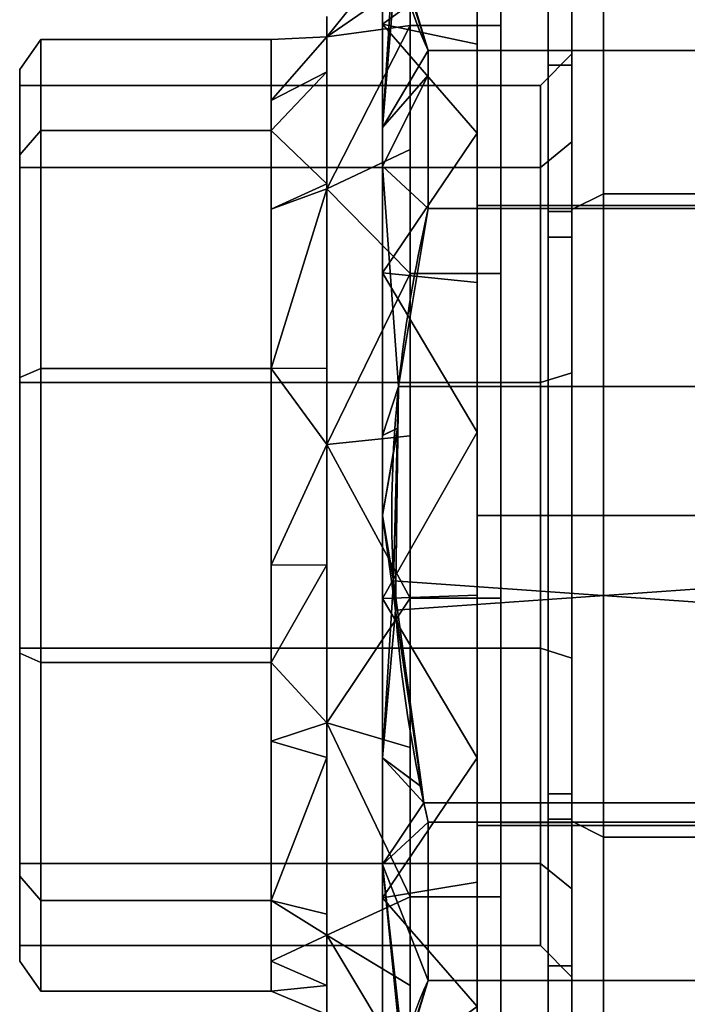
# Model space of a CAD drawing. Header units: millimetres. Extents: x -115 to 115, y -168 to 68.
# Tile 16 of 256: x -115 to -73, y -31 to 31. Entities that reach past the tile are written whole.
import ezdxf

# ---------------------------------------------------------------- set-up
doc = ezdxf.new("R2010")
doc.units = ezdxf.units.MM
for name, color, linetype, true_color in [('100', 7, 'Continuous', 0xffffff), ('102', 7, 'Continuous', 0xffffff), ('103', 7, 'Continuous', 0xffffff)]:
    doc.layers.add(name, color=color, linetype=linetype, true_color=true_color)

msp = doc.modelspace()

# ---------------------------------------------------------------- linework, layer by layer
at = {"layer": '100', "color": 163, "linetype": 'Continuous', "extrusion": (1, 1.15648e-15, -1.73472e-15)}
msp.add_circle((0, 0, -78), 40.767, dxfattribs=at)
at = {"layer": '100', "color": 163, "linetype": 'Continuous', "extrusion": (-1, 0, 0)}
msp.add_circle((0, 0, 80), 38.767, dxfattribs=at)
at = {"layer": '100', "color": 163, "linetype": 'Continuous'}
for points in [[(-80, -19.383, -33.573), (-80, 38.767), (-80, 33.573, -19.383)], [(-80, 38.767), (-80, -38.767), (-80, -33.573, 19.383)], [(-80, 19.383, 33.573), (-80, 33.573, 19.383), (-80, 38.767), (-80, -33.573, 19.383)], [(-80, -19.383, -33.573), (-80, -33.573, -19.383), (-80, -38.767), (-80, 38.767)], [(-78, 20.383, 35.305), (-78, 35.305, 20.383), (-80, 33.573, 19.383), (-80, 19.383, 33.573)], [(-78, 35.305, -20.383), (-78, 20.383, -35.305), (-80, 19.383, -33.573), (-80, 33.573, -19.383)], [(-67, 35.305, 20.383), (-78, 35.305, 20.383), (-78, 20.383, 35.305), (-67, 20.383, 35.305)], [(-67, 20.383, -35.305), (-78, 20.383, -35.305), (-78, 35.305, -20.383), (-67, 35.305, -20.383)], [(-80, 33.573, -19.383), (-80, 19.383, -33.573), (-80, 0, -38.767), (-80, -19.383, -33.573)], [(-78, 0, 40.767), (-78, 20.383, 35.305), (-80, 19.383, 33.573), (-80, 0, 38.767)], [(-78, 20.383, -35.305), (-78, 0, -40.767), (-80, 0, -38.767), (-80, 19.383, -33.573)], [(-67, 20.383, 35.305), (-78, 20.383, 35.305), (-78, 0, 40.767), (-67, 0, 40.767)], [(-67, 0, -40.767), (-78, 0, -40.767), (-78, 20.383, -35.305), (-67, 20.383, -35.305)], [(-80, -33.573, 19.383), (-80, -19.383, 33.573), (-80, 0, 38.767), (-80, 19.383, 33.573)], [(-78, 0, -40.767), (-78, -20.383, -35.305), (-80, -19.383, -33.573), (-80, 0, -38.767)], [(-78, -20.383, 35.305), (-78, 0, 40.767), (-80, 0, 38.767), (-80, -19.383, 33.573)], [(-67, -20.383, -35.305), (-78, -20.383, -35.305), (-78, 0, -40.767), (-67, 0, -40.767)], [(-67, 0, 40.767), (-78, 0, 40.767), (-78, -20.383, 35.305), (-67, -20.383, 35.305)], [(-78, -20.383, -35.305), (-78, -35.305, -20.383), (-80, -33.573, -19.383), (-80, -19.383, -33.573)], [(-78, -35.305, 20.383), (-78, -20.383, 35.305), (-80, -19.383, 33.573), (-80, -33.573, 19.383)], [(-67, -35.305, -20.383), (-78, -35.305, -20.383), (-78, -20.383, -35.305), (-67, -20.383, -35.305)], [(-67, -20.383, 35.305), (-78, -20.383, 35.305), (-78, -35.305, 20.383), (-67, -35.305, 20.383)]]:
    msp.add_3dface(points, dxfattribs=at)
at = {"layer": '102', "color": 72, "linetype": 'Continuous', "extrusion": (1, 0, 0)}
for centre, radius in [((0, 0, -84.5), 38.9), ((0, 0, -90.25), 36.9), ((0, 0, -113.67), 30.15)]:
    msp.add_circle(centre, radius, dxfattribs=at)
at = {"layer": '102', "color": 72, "linetype": 'Continuous', "extrusion": (-1, 0, 0)}
for centre, radius in [((0, 0, 80), 38.9), ((0, 0, 84.5), 36.9), ((0, 0, 99.071), 30.15), ((0, 0, 80), 29.25), ((0, 0, 115), 28.25), ((0, 0, 115), 27.25)]:
    msp.add_circle(centre, radius, dxfattribs=at)
at = {"layer": '102', "color": 72, "linetype": 'Continuous', "extrusion": (1, 5.78241e-16, 0)}
for centre, radius in [((0, 0, -95.536), 31.614), ((0, 0, -82), 27.25)]:
    msp.add_circle(centre, radius, dxfattribs=at)
at = {"layer": '102', "color": 72, "linetype": 'Continuous'}
for points in [[(-84.5, 33.688, 19.45), (-84.5, 38.9), (-84.5, 36.9), (-84.5, 31.042, 19.95)], [(-84.5, 38.9), (-84.5, 33.688, -19.45), (-84.5, 31.042, -19.95), (-84.5, 36.9)], [(-80, 33.688, -19.45), (-80, 38.9), (-80, 29.25), (-80, 23.664, -17.193)], [(-80, 38.9), (-80, 33.688, 19.45), (-80, 23.664, 17.193), (-80, 29.25)], [(-95.536, 30.334, -8.907), (-95.536, 30.334, 8.907), (-90.25, 36.9)], [(-95.536, 30.334, 8.907), (-90.25, 33.971, 9.975), (-90.25, 36.9)], [(-90.25, 36.9), (-90.25, 33.971, -9.975), (-95.536, 30.334, -8.907)], [(-90.25, 31.042, 19.95), (-84.5, 31.042, 19.95), (-84.5, 36.9), (-90.25, 36.9)], [(-90.25, 36.9), (-84.5, 36.9), (-84.5, 31.042, -19.95), (-90.25, 31.042, -19.95)], [(-95.536, 30.334, -8.907), (-90.25, 33.971, -9.975), (-90.25, 31.042, -19.95)], [(-90.25, 31.042, 19.95), (-90.25, 33.971, 9.975), (-95.536, 30.334, 8.907)], [(-84.5, 19.45, 33.688), (-84.5, 33.688, 19.45), (-84.5, 31.042, 19.95), (-84.5, 15.329, 33.565)], [(-84.5, 15.329, -33.565), (-84.5, 31.042, -19.95), (-84.5, 33.688, -19.45), (-84.5, 19.45, -33.688)], [(-84.5, 19.45, 33.688), (-80, 19.45, 33.688), (-80, 33.688, 19.45), (-84.5, 33.688, 19.45)], [(-84.5, 33.688, -19.45), (-80, 33.688, -19.45), (-80, 19.45, -33.688), (-84.5, 19.45, -33.688)], [(-80, 33.688, 19.45), (-80, 19.45, 33.688), (-80, 9.039, 27.818), (-80, 23.664, 17.193)], [(-80, 23.664, -17.193), (-80, 9.039, -27.818), (-80, 19.45, -33.688), (-80, 33.688, -19.45)], [(-95.536, 20.703, -23.893), (-95.536, 30.334, -8.907), (-90.25, 31.042, -19.95)], [(-95.536, 20.703, 23.893), (-90.25, 23.186, 26.758), (-90.25, 31.042, 19.95)], [(-90.25, 31.042, 19.95), (-95.536, 30.334, 8.907), (-95.536, 20.703, 23.893)], [(-90.25, 31.042, -19.95), (-90.25, 23.186, -26.758), (-95.536, 20.703, -23.893)], [(-90.25, 15.329, 33.565), (-84.5, 15.329, 33.565), (-84.5, 31.042, 19.95), (-90.25, 31.042, 19.95)], [(-90.25, 31.042, -19.95), (-84.5, 31.042, -19.95), (-84.5, 15.329, -33.565), (-90.25, 15.329, -33.565)], [(-113.67, 24.392, 17.722), (-113.67, 30.15), (-115, 28.25), (-115, 22.855, 16.605)], [(-113.67, 30.15), (-113.67, 24.392, -17.722), (-115, 22.855, -16.605), (-115, 28.25)], [(-113.67, 24.392, 17.722), (-99.071, 24.392, 17.722), (-99.071, 30.15), (-113.67, 30.15)], [(-113.67, 30.15), (-99.071, 30.15), (-99.071, 24.392, -17.722), (-113.67, 24.392, -17.722)], [(-99.071, 30.15), (-95.536, 30.334), (-95.536, 30.334, -8.907)], [(-95.536, 30.334, -8.907), (-99.071, 26.297, -11.858), (-99.071, 30.15)], [(-99.071, 30.15), (-99.071, 26.297, 11.858), (-95.536, 30.334, 8.907)], [(-99.071, 26.297, 11.858), (-95.536, 28.112, 12.364), (-95.536, 30.334, 8.907)], [(-95.536, 30.334, 8.907), (-95.536, 30.334), (-99.071, 30.15)], [(-95.536, 30.334, -8.907), (-95.536, 28.112, -12.364), (-99.071, 26.297, -11.858)], [(-82, 22.046, 16.017), (-82, 27.25), (-80, 29.25), (-80, 23.664, 17.193)], [(-82, 27.25), (-82, 22.046, -16.017), (-80, 23.664, -17.193), (-80, 29.25)], [(-115, 28.25), (-115, 22.855, -16.605), (-115, 22.046, -16.017), (-115, 27.25)], [(-115, 27.25), (-115, 22.046, 16.017), (-115, 22.855, 16.605), (-115, 28.25)], [(-95.536, 28.112, -12.364), (-95.536, 21.016, -23.405), (-99.071, 24.392, -17.722)], [(-95.536, 28.112, 12.364), (-99.071, 26.297, 11.858), (-99.071, 24.392, 17.722)], [(-99.071, 24.392, 17.722), (-95.536, 21.016, 23.405), (-95.536, 28.112, 12.364)], [(-99.071, 24.392, -17.722), (-99.071, 26.297, -11.858), (-95.536, 28.112, -12.364)], [(-115, 22.046, -16.017), (-82, 22.046, -16.017), (-82, 27.25), (-115, 27.25)], [(-115, 27.25), (-82, 27.25), (-82, 22.046, 16.017), (-115, 22.046, 16.017)], [(-113.67, 9.317, 28.674), (-113.67, 24.392, 17.722), (-115, 22.855, 16.605), (-115, 8.73, 26.867)], [(-113.67, 24.392, -17.722), (-113.67, 9.317, -28.674), (-115, 8.73, -26.867), (-115, 22.855, -16.605)], [(-113.67, 9.317, 28.674), (-99.071, 9.317, 28.674), (-99.071, 24.392, 17.722), (-113.67, 24.392, 17.722)], [(-113.67, 24.392, -17.722), (-99.071, 24.392, -17.722), (-99.071, 9.317, -28.674), (-113.67, 9.317, -28.674)], [(-95.536, 21.016, -23.405), (-99.071, 19.404, -21.346), (-99.071, 24.392, -17.722)], [(-99.071, 24.392, 17.722), (-99.071, 19.404, 21.346), (-95.536, 21.016, 23.405)], [(-95.536, 20.703, -23.893), (-90.25, 23.186, -26.758), (-90.25, 15.329, -33.565)], [(-90.25, 15.329, 33.565), (-90.25, 23.186, 26.758), (-95.536, 20.703, 23.893)], [(-82, 8.421, 25.916), (-82, 22.046, 16.017), (-80, 23.664, 17.193), (-80, 9.039, 27.818)], [(-82, 22.046, -16.017), (-82, 8.421, -25.916), (-80, 9.039, -27.818), (-80, 23.664, -17.193)], [(-115, 22.855, -16.605), (-115, 8.73, -26.867), (-115, 8.421, -25.916), (-115, 22.046, -16.017)], [(-115, 22.046, 16.017), (-115, 8.421, 25.916), (-115, 8.73, 26.867), (-115, 22.855, 16.605)], [(-115, 8.421, -25.916), (-82, 8.421, -25.916), (-82, 22.046, -16.017), (-115, 22.046, -16.017)], [(-115, 22.046, 16.017), (-82, 22.046, 16.017), (-82, 8.421, 25.916), (-115, 8.421, 25.916)], [(-99.071, 19.404, -21.346), (-95.536, 21.016, -23.405), (-95.536, 20.703, -23.893)], [(-95.536, 20.703, 23.893), (-95.536, 21.016, 23.405), (-99.071, 19.404, 21.346)], [(-95.536, 20.703, -23.893), (-95.536, 9.323, -29.09), (-99.071, 9.317, -28.674)], [(-95.536, 20.703, 23.893), (-99.071, 19.404, 21.346), (-99.071, 9.317, 28.674)], [(-99.071, 9.317, 28.674), (-95.536, 9.323, 29.09), (-95.536, 20.703, 23.893)], [(-99.071, 9.317, -28.674), (-99.071, 19.404, -21.346), (-95.536, 20.703, -23.893)], [(-90.25, 15.329, -33.565), (-95.536, 4.499, -31.293), (-95.536, 20.703, -23.893)], [(-90.25, 15.329, 33.565), (-95.536, 20.703, 23.893), (-95.536, 4.499, 31.293)], [(-84.5, 19.45, -33.688), (-84.5, 0, -38.9), (-84.5, -5.251, -36.524), (-84.5, 15.329, -33.565)], [(-84.5, 15.329, 33.565), (-84.5, -5.251, 36.524), (-84.5, 0, 38.9), (-84.5, 19.45, 33.688)], [(-84.5, 0, 38.9), (-80, 0, 38.9), (-80, 19.45, 33.688), (-84.5, 19.45, 33.688)], [(-84.5, 19.45, -33.688), (-80, 19.45, -33.688), (-80, 0, -38.9), (-84.5, 0, -38.9)], [(-80, -9.039, 27.818), (-80, 9.039, 27.818), (-80, 19.45, 33.688), (-80, 0, 38.9)], [(-80, 0, -38.9), (-80, 19.45, -33.688), (-80, 9.039, -27.818)], [(-95.536, 4.499, 31.293), (-90.25, 5.039, 35.045), (-90.25, 15.329, 33.565)], [(-90.25, 15.329, -33.565), (-90.25, 5.039, -35.045), (-95.536, 4.499, -31.293)], [(-90.25, -5.251, 36.524), (-84.5, -5.251, 36.524), (-84.5, 15.329, 33.565), (-90.25, 15.329, 33.565)], [(-90.25, 15.329, -33.565), (-84.5, 15.329, -33.565), (-84.5, -5.251, -36.524), (-90.25, -5.251, -36.524)], [(-113.67, -9.317, 28.674), (-113.67, 9.317, 28.674), (-115, 8.73, 26.867), (-115, -8.73, 26.867)], [(-113.67, 9.317, -28.674), (-113.67, -9.317, -28.674), (-115, -8.73, -26.867), (-115, 8.73, -26.867)], [(-113.67, -9.317, 28.674), (-99.071, -9.317, 28.674), (-99.071, 9.317, 28.674), (-113.67, 9.317, 28.674)], [(-113.67, 9.317, -28.674), (-99.071, 9.317, -28.674), (-99.071, -9.317, -28.674), (-113.67, -9.317, -28.674)], [(-99.071, 9.317, -28.674), (-95.536, 9.323, -29.09), (-95.536, 4.499, -31.293)], [(-95.536, 4.499, 31.293), (-95.536, 9.323, 29.09), (-99.071, 9.317, 28.674)], [(-99.071, -3.152, -28.674), (-99.071, 9.317, -28.674), (-95.536, 4.499, -31.293)], [(-95.536, 4.499, 31.293), (-99.071, 9.317, 28.674), (-99.071, -3.152, 28.674)], [(-82, -8.421, 25.916), (-82, 8.421, 25.916), (-80, 9.039, 27.818), (-80, -9.039, 27.818)], [(-82, 8.421, -25.916), (-82, -8.421, -25.916), (-80, -9.039, -27.818), (-80, 9.039, -27.818)], [(-80, 9.039, -27.818), (-80, -9.039, -27.818), (-80, -19.45, -33.688), (-80, 0, -38.9)], [(-115, 8.73, -26.867), (-115, -8.73, -26.867), (-115, -8.421, -25.916), (-115, 8.421, -25.916)], [(-115, -8.73, 26.867), (-115, 8.73, 26.867), (-115, 8.421, 25.916), (-115, -8.421, 25.916)], [(-115, -8.421, -25.916), (-82, -8.421, -25.916), (-82, 8.421, -25.916), (-115, 8.421, -25.916)], [(-115, 8.421, 25.916), (-82, 8.421, 25.916), (-82, -8.421, 25.916), (-115, -8.421, 25.916)], [(-95.536, 4.499, -31.293), (-90.25, 5.039, -35.045), (-90.25, -5.251, -36.524)], [(-90.25, -5.251, 36.524), (-90.25, 5.039, 35.045), (-95.536, 4.499, 31.293)], [(-99.071, -3.152, 28.674), (-95.536, -3.126, 30.196), (-95.536, 4.499, 31.293)], [(-95.536, 4.499, -31.293), (-95.536, -3.126, -30.196), (-99.071, -3.152, -28.674)], [(-90.25, -5.251, -36.524), (-95.536, -13.133, -28.758), (-95.536, 4.499, -31.293)], [(-95.536, 4.499, 31.293), (-95.536, -13.133, 28.758), (-90.25, -5.251, 36.524)], [(-84.5, -19.45, 33.688), (-84.5, 0, 38.9), (-84.5, -5.251, 36.524)], [(-84.5, 0, -38.9), (-80, 0, -38.9), (-80, -19.45, -33.688), (-84.5, -19.45, -33.688)], [(-84.5, -5.251, -36.524), (-84.5, 0, -38.9), (-84.5, -19.45, -33.688)], [(-84.5, -19.45, 33.688), (-80, -19.45, 33.688), (-80, 0, 38.9), (-84.5, 0, 38.9)], [(-80, 0, 38.9), (-80, -19.45, 33.688), (-80, -9.039, 27.818)], [(-95.536, -3.126, -30.196), (-95.536, -13.133, -28.758), (-99.071, -9.317, -28.674)], [(-95.536, -3.126, 30.196), (-99.071, -3.152, 28.674), (-99.071, -9.317, 28.674)], [(-99.071, -9.317, 28.674), (-95.536, -13.133, 28.758), (-95.536, -3.126, 30.196)], [(-99.071, -9.317, -28.674), (-99.071, -3.152, -28.674), (-95.536, -3.126, -30.196)], [(-95.536, -13.133, 28.758), (-90.25, -14.708, 32.206), (-90.25, -5.251, 36.524)], [(-90.25, -5.251, -36.524), (-90.25, -14.708, -32.206), (-95.536, -13.133, -28.758)], [(-90.25, -24.164, 27.887), (-84.5, -24.164, 27.887), (-84.5, -5.251, 36.524), (-90.25, -5.251, 36.524)], [(-90.25, -5.251, -36.524), (-84.5, -5.251, -36.524), (-84.5, -24.164, -27.887), (-90.25, -24.164, -27.887)], [(-84.5, -19.45, -33.688), (-84.5, -24.164, -27.887), (-84.5, -5.251, -36.524)], [(-84.5, -5.251, 36.524), (-84.5, -24.164, 27.887), (-84.5, -19.45, 33.688)], [(-115, -22.046, -16.017), (-82, -22.046, -16.017), (-82, -8.421, -25.916), (-115, -8.421, -25.916)], [(-115, -8.421, 25.916), (-82, -8.421, 25.916), (-82, -22.046, 16.017), (-115, -22.046, 16.017)], [(-115, -8.73, -26.867), (-115, -22.855, -16.605), (-115, -22.046, -16.017), (-115, -8.421, -25.916)], [(-115, -22.855, 16.605), (-115, -8.73, 26.867), (-115, -8.421, 25.916), (-115, -22.046, 16.017)], [(-113.67, -24.392, 17.722), (-113.67, -9.317, 28.674), (-115, -8.73, 26.867), (-115, -22.855, 16.605)], [(-113.67, -9.317, -28.674), (-113.67, -24.392, -17.722), (-115, -22.855, -16.605), (-115, -8.73, -26.867)], [(-82, -22.046, 16.017), (-82, -8.421, 25.916), (-80, -9.039, 27.818), (-80, -23.664, 17.193)], [(-82, -8.421, -25.916), (-82, -22.046, -16.017), (-80, -23.664, -17.193), (-80, -9.039, -27.818)], [(-113.67, -24.392, 17.722), (-99.071, -24.392, 17.722), (-99.071, -9.317, 28.674), (-113.67, -9.317, 28.674)], [(-113.67, -9.317, -28.674), (-99.071, -9.317, -28.674), (-99.071, -24.392, -17.722), (-113.67, -24.392, -17.722)], [(-99.071, -14.305, -25.05), (-99.071, -9.317, -28.674), (-95.536, -13.133, -28.758)], [(-95.536, -13.133, 28.758), (-99.071, -9.317, 28.674), (-99.071, -14.305, 25.05)], [(-80, -19.45, 33.688), (-80, -33.688, 19.45), (-80, -23.664, 17.193), (-80, -9.039, 27.818)], [(-80, -33.688, -19.45), (-80, -19.45, -33.688), (-80, -9.039, -27.818), (-80, -23.664, -17.193)], [(-95.536, -13.133, -28.758), (-95.536, -15.343, -26.843), (-99.071, -14.305, -25.05)], [(-99.071, -14.305, 25.05), (-95.536, -15.343, 26.843), (-95.536, -13.133, 28.758)], [(-95.536, -13.133, -28.758), (-90.25, -14.708, -32.206), (-90.25, -24.164, -27.887)], [(-90.25, -24.164, -27.887), (-95.536, -26.596, -17.092), (-95.536, -13.133, -28.758)], [(-90.25, -24.164, 27.887), (-95.536, -13.133, 28.758), (-95.536, -26.596, 17.092)], [(-90.25, -24.164, 27.887), (-90.25, -14.708, 32.206), (-95.536, -13.133, 28.758)], [(-95.536, -15.343, 26.843), (-99.071, -14.305, 25.05), (-99.071, -24.392, 17.722)], [(-99.071, -24.392, -17.722), (-99.071, -14.305, -25.05), (-95.536, -15.343, -26.843)], [(-95.536, -15.343, -26.843), (-95.536, -25.276, -18.236), (-99.071, -24.392, -17.722)], [(-99.071, -24.392, 17.722), (-95.536, -25.276, 18.236), (-95.536, -15.343, 26.843)], [(-84.5, -33.688, 19.45), (-84.5, -19.45, 33.688), (-84.5, -24.164, 27.887)], [(-84.5, -24.164, -27.887), (-84.5, -19.45, -33.688), (-84.5, -33.688, -19.45)], [(-84.5, -33.688, 19.45), (-80, -33.688, 19.45), (-80, -19.45, 33.688), (-84.5, -19.45, 33.688)], [(-84.5, -19.45, -33.688), (-80, -19.45, -33.688), (-80, -33.688, -19.45), (-84.5, -33.688, -19.45)], [(-115, -27.25), (-82, -27.25), (-82, -22.046, -16.017), (-115, -22.046, -16.017)], [(-115, -22.046, 16.017), (-82, -22.046, 16.017), (-82, -27.25), (-115, -27.25)], [(-115, -28.25), (-115, -22.855, 16.605), (-115, -22.046, 16.017), (-115, -27.25)], [(-115, -27.25), (-115, -22.046, -16.017), (-115, -22.855, -16.605), (-115, -28.25)], [(-82, -27.25), (-82, -22.046, 16.017), (-80, -23.664, 17.193), (-80, -29.25)], [(-82, -22.046, -16.017), (-82, -27.25), (-80, -29.25), (-80, -23.664, -17.193)], [(-113.67, -30.15), (-113.67, -24.392, 17.722), (-115, -22.855, 16.605), (-115, -28.25)], [(-113.67, -24.392, -17.722), (-113.67, -30.15), (-115, -28.25), (-115, -22.855, -16.605)], [(-80, -33.688, 19.45), (-80, -38.9), (-80, -29.25), (-80, -23.664, 17.193)], [(-80, -38.9), (-80, -33.688, -19.45), (-80, -23.664, -17.193), (-80, -29.25)], [(-95.536, -26.596, 17.092), (-90.25, -29.785, 19.142), (-90.25, -24.164, 27.887)], [(-90.25, -24.164, -27.887), (-90.25, -29.785, -19.142), (-95.536, -26.596, -17.092)], [(-90.25, -35.405, 10.396), (-84.5, -35.405, 10.396), (-84.5, -24.164, 27.887), (-90.25, -24.164, 27.887)], [(-90.25, -24.164, -27.887), (-84.5, -24.164, -27.887), (-84.5, -35.405, -10.396), (-90.25, -35.405, -10.396)], [(-84.5, -33.688, -19.45), (-84.5, -35.405, -10.396), (-84.5, -24.164, -27.887)], [(-84.5, -24.164, 27.887), (-84.5, -35.405, 10.396), (-84.5, -33.688, 19.45)], [(-113.67, -30.15), (-99.071, -30.15), (-99.071, -24.392, 17.722), (-113.67, -24.392, 17.722)], [(-113.67, -24.392, -17.722), (-99.071, -24.392, -17.722), (-99.071, -30.15), (-113.67, -30.15)], [(-99.071, -28.245, -5.864), (-99.071, -24.392, -17.722), (-95.536, -26.596, -17.092)], [(-99.071, -24.392, -17.722), (-95.536, -25.276, -18.236), (-95.536, -26.596, -17.092)], [(-95.536, -26.596, 17.092), (-99.071, -24.392, 17.722), (-99.071, -28.245, 5.864)], [(-95.536, -26.596, 17.092), (-95.536, -25.276, 18.236), (-99.071, -24.392, 17.722)], [(-99.071, -28.245, 5.864), (-95.536, -29.783, 6.238), (-95.536, -26.596, 17.092)], [(-95.536, -26.596, -17.092), (-95.536, -29.783, -6.238), (-99.071, -28.245, -5.864)], [(-95.536, -26.596, -17.092), (-90.25, -29.785, -19.142), (-90.25, -35.405, -10.396)], [(-90.25, -35.405, -10.396), (-95.536, -31.614), (-95.536, -26.596, -17.092)], [(-95.536, -26.596, 17.092), (-95.536, -31.614), (-90.25, -35.405, 10.396)], [(-90.25, -35.405, 10.396), (-90.25, -29.785, 19.142), (-95.536, -26.596, 17.092)], [(-95.536, -29.783, 6.238), (-99.071, -28.245, 5.864), (-99.071, -30.15)], [(-99.071, -30.15), (-99.071, -28.245, -5.864), (-95.536, -29.783, -6.238)], [(-95.536, -29.783, -6.238), (-95.536, -31.614), (-99.071, -30.15)], [(-99.071, -30.15), (-95.536, -31.614), (-95.536, -29.783, 6.238)]]:
    msp.add_3dface(points, dxfattribs=at)
at = {"layer": '103', "color": 72, "linetype": 'Continuous'}
for p, q in [((-89.113, 29.467, 39.462), (-66.887, 29.467, 39.462)), ((-66.887, 29.467, -39.462), (-89.113, 29.467, -39.462)), ((-89.113, 19.442, -45.25), (-66.887, 19.442, -45.25)), ((-66.887, 19.442, 45.25), (-89.113, 19.442, 45.25)), ((-89.113, -19.442, 45.25), (-66.887, -19.442, 45.25)), ((-66.887, -19.442, -45.25), (-89.113, -19.442, -45.25)), ((-66.887, -29.467, 39.462), (-89.113, -29.467, 39.462)), ((-89.113, -29.467, -39.462), (-66.887, -29.467, -39.462))]:
    msp.add_line(p, q, dxfattribs=at)
at = {"layer": '103', "color": 72, "linetype": 'Continuous', "extrusion": (-1, 0, 0)}
for centre, radius in [((0, 0, 92), 44.25), ((0, 0, 86), 39.288), ((0, 0, 80), 38.5)]:
    msp.add_circle(centre, radius, dxfattribs=at)
at = {"layer": '103', "color": 72, "linetype": 'Continuous', "extrusion": (1, 0, 0)}
for centre, radius in [((0, 0, -81.5), 38.5), ((0, 0, -92), 37), ((0, 0, -81.5), 30), ((0, 0, -80), 30)]:
    msp.add_circle(centre, radius, dxfattribs=at)
at = {"layer": '103', "color": 72, "linetype": 'Continuous', "extrusion": (1, 5.78241e-16, 0)}
msp.add_circle((0, 0, -86), 37, dxfattribs=at)
for start, end in [(293.25138, 306.74862), (53.25138, 66.74862), (113.25138, 126.74862), (233.25138, 246.74862)]:
    msp.add_arc((0, 0, -89.113), 49.25, start, end, dxfattribs=at)
at = {"layer": '103', "color": 72, "linetype": 'Continuous'}
for points in [[(-89.113, 48.909, 5.788), (-90.573, 45.706, 11.335), (-91.417, 42.48, 16.923), (-91.428, 35.966, 28.206), (-90.576, 32.676, 33.904), (-89.113, 29.467, 39.462)], [(-89.113, 29.467, -39.462), (-90.573, 32.669, -33.915), (-91.417, 35.895, -28.327), (-91.428, 42.41, -17.044), (-90.576, 45.7, -11.346), (-89.113, 48.909, -5.788)], [(-89.113, -19.442, -45.25), (-90.574, -13.033, -45.25), (-91.421, -6.542, -45.25), (-91.424, 6.502, -45.25), (-90.559, 13.098, -45.25), (-89.113, 19.442, -45.25)], [(-89.113, 19.442, 45.25), (-90.559, 13.098, 45.25), (-91.424, 6.502, 45.25), (-91.421, -6.542, 45.25), (-90.574, -13.033, 45.25), (-89.113, -19.442, 45.25)], [(-89.113, -29.467, 39.462), (-90.573, -32.669, 33.915), (-91.417, -35.895, 28.327), (-91.428, -42.41, 17.044), (-90.576, -45.7, 11.346), (-89.113, -48.909, 5.788)], [(-89.113, -48.909, -5.788), (-90.573, -45.706, -11.335), (-91.417, -42.48, -16.923), (-91.428, -35.966, -28.206), (-90.576, -32.676, -33.904), (-89.113, -29.467, -39.462)]]:
    msp.add_open_spline(points, degree=3, knots=[0, 0, 0, 0, 0.5, 0.5, 1, 1, 1, 1], dxfattribs=at)
for points in [[(-92, 38.322, 22.125), (-92, 44.25), (-92, 37), (-92, 31.126, 20.004)], [(-92, 44.25), (-92, 38.322, -22.125), (-92, 31.126, -20.004), (-92, 37)], [(-91.238, 36.491, -27.296), (-92, 24.583, -35.863), (-92, 38.322, -22.125)], [(-92, 38.322, 22.125), (-92, 24.583, 35.863), (-91.096, 35.6, 28.839)], [(-92, 22.125, 38.322), (-92, 38.322, 22.125), (-92, 31.126, 20.004), (-92, 15.37, 33.656)], [(-92, 15.37, -33.656), (-92, 31.126, -20.004), (-92, 38.322, -22.125), (-92, 22.125, -38.322)], [(-81.5, 38.5), (-81.5, 33.342, -19.25), (-81.5, 28.532, -9.271)], [(-81.5, 28.532, -9.271), (-81.5, 28.532, 9.271), (-81.5, 33.342, 19.25), (-81.5, 38.5)], [(-80, 38.5), (-80, 33.342, 19.25), (-80, 28.532, 9.271)], [(-80, 28.532, 9.271), (-80, 28.532, -9.271), (-80, 33.342, -19.25), (-80, 38.5)], [(-86, 35.501, -10.424), (-92, 37), (-92, 31.126, -20.004)], [(-92, 31.126, 20.004), (-92, 37), (-86, 35.501, 10.424)], [(-92, 24.583, -35.863), (-91.238, 36.491, -27.296), (-89.113, 29.467, -39.462)], [(-64.904, 35.6, -28.839), (-66.887, 29.467, -39.462), (-89.113, 29.467, -39.462), (-91.238, 36.491, -27.296)], [(-91.096, 35.6, 28.839), (-89.113, 29.467, 39.462), (-66.887, 29.467, 39.462), (-64.762, 36.491, 27.296)], [(-89.113, 29.467, 39.462), (-91.096, 35.6, 28.839), (-92, 24.583, 35.863)], [(-92, 31.126, -20.004), (-86, 29.866, -19.193), (-86, 35.501, -10.424)], [(-86, 35.501, 10.424), (-86, 29.866, 19.193), (-92, 31.126, 20.004)], [(-86, 34.024, -19.644), (-86, 35.501, -10.424), (-86, 24.23, -27.963)], [(-86, 24.23, 27.963), (-86, 35.501, 10.424), (-86, 34.024, 19.644)], [(-86, 34.024, 19.644), (-86, 19.644, 34.024), (-86, 24.23, 27.963)], [(-86, 24.23, -27.963), (-86, 19.644, -34.024), (-86, 34.024, -19.644)], [(-86, 34.024, 19.644), (-65.5, 34.024, 19.644), (-65.5, 19.644, 34.024), (-86, 19.644, 34.024)], [(-86, 19.644, -34.024), (-65.5, 19.644, -34.024), (-65.5, 34.024, -19.644), (-86, 34.024, -19.644)], [(-81.5, 33.342, -19.25), (-80, 33.342, -19.25), (-80, 19.25, -33.342), (-81.5, 19.25, -33.342)], [(-81.5, 19.25, 33.342), (-80, 19.25, 33.342), (-80, 33.342, 19.25), (-81.5, 33.342, 19.25)], [(-81.5, 19.25, 33.342), (-81.5, 33.342, 19.25), (-81.5, 28.532, 9.271), (-81.5, 17.634, 24.271)], [(-81.5, 17.634, -24.271), (-81.5, 28.532, -9.271), (-81.5, 33.342, -19.25), (-81.5, 19.25, -33.342)], [(-80, 19.25, -33.342), (-80, 33.342, -19.25), (-80, 28.532, -9.271), (-80, 17.634, -24.271)], [(-80, 17.634, 24.271), (-80, 28.532, 9.271), (-80, 33.342, 19.25), (-80, 19.25, 33.342)], [(-92, 31.126, -20.004), (-92, 15.37, -33.656), (-86, 24.23, -27.963)], [(-92, 15.37, 33.656), (-92, 31.126, 20.004), (-86, 24.23, 27.963)], [(-92, 31.126, 20.004), (-86, 29.866, 19.193), (-86, 24.23, 27.963)], [(-86, 24.23, -27.963), (-86, 29.866, -19.193), (-92, 31.126, -20.004)], [(-92, 24.583, 35.863), (-89.113, 27.886, 40.375), (-89.113, 29.467, 39.462)], [(-89.113, 29.467, -39.462), (-89.113, 27.886, -40.375), (-92, 24.583, -35.863)], [(-66.887, 19.442, -45.25), (-89.113, 19.442, -45.25), (-89.113, 29.467, -39.462), (-66.887, 29.467, -39.462)], [(-66.887, 29.467, 39.462), (-89.113, 29.467, 39.462), (-89.113, 19.442, 45.25), (-66.887, 19.442, 45.25)], [(-80, 28.532, -9.271), (-81.5, 28.532, -9.271), (-81.5, 17.634, -24.271), (-80, 17.634, -24.271)], [(-80, 28.532, 9.271), (-81.5, 28.532, 9.271), (-81.5, 28.532, -9.271), (-80, 28.532, -9.271)], [(-80, 17.634, 24.271), (-81.5, 17.634, 24.271), (-81.5, 28.532, 9.271), (-80, 28.532, 9.271)], [(-89.113, 27.886, 40.375), (-92, 24.583, 35.863), (-92, 22.125, 38.322)], [(-92, 22.125, -38.322), (-89.113, 27.886, -40.375), (-89.113, 19.442, -45.25)], [(-92, 22.125, -38.322), (-92, 24.583, -35.863), (-89.113, 27.886, -40.375)], [(-89.113, 19.442, 45.25), (-89.113, 27.886, 40.375), (-92, 22.125, 38.322)], [(-92, 15.37, -33.656), (-86, 14.748, -32.293), (-86, 24.23, -27.963)], [(-86, 24.23, 27.963), (-86, 14.748, 32.293), (-92, 15.37, 33.656)], [(-86, 19.644, 34.024), (-86, 0, 39.288), (-86, 5.266, 36.623), (-86, 24.23, 27.963)], [(-86, 24.23, -27.963), (-86, 5.266, -36.623), (-86, 0, -39.288), (-86, 19.644, -34.024)], [(-92, 22.125, 38.322), (-92, 5.057, 42.895), (-90.999, 8.179, 45.25)], [(-90.999, 8.179, 45.25), (-89.113, 19.442, 45.25), (-92, 22.125, 38.322)], [(-92, 22.125, -38.322), (-89.113, 19.442, -45.25), (-90.999, 8.179, -45.25)], [(-90.999, 8.179, -45.25), (-92, 5.057, -42.895), (-92, 22.125, -38.322)], [(-92, 22.125, -38.322), (-92, 0, -44.25), (-92, -5.266, -36.623), (-92, 15.37, -33.656)], [(-92, 15.37, 33.656), (-92, -5.266, 36.623), (-92, 0, 44.25), (-92, 22.125, 38.322)], [(-90.999, 8.179, -45.25), (-89.113, 19.442, -45.25), (-66.887, 19.442, -45.25), (-65.001, 8.179, -45.25)], [(-65.001, 8.179, 45.25), (-66.887, 19.442, 45.25), (-89.113, 19.442, 45.25), (-90.999, 8.179, 45.25)], [(-86, 19.644, 34.024), (-65.5, 19.644, 34.024), (-65.5, 0, 39.288), (-86, 0, 39.288)], [(-86, 0, -39.288), (-65.5, 0, -39.288), (-65.5, 19.644, -34.024), (-86, 19.644, -34.024)], [(-81.5, 19.25, -33.342), (-80, 19.25, -33.342), (-80, 0, -38.5), (-81.5, 0, -38.5)], [(-81.5, 0, 38.5), (-80, 0, 38.5), (-80, 19.25, 33.342), (-81.5, 19.25, 33.342)], [(-81.5, 19.25, -33.342), (-81.5, 0, -38.5), (-81.5, 0, -30), (-81.5, 17.634, -24.271)], [(-81.5, 17.634, 24.271), (-81.5, 0, 30), (-81.5, 0, 38.5), (-81.5, 19.25, 33.342)], [(-80, 19.25, 33.342), (-80, 0, 38.5), (-80, 0, 30), (-80, 17.634, 24.271)], [(-80, 17.634, -24.271), (-80, 0, -30), (-80, 0, -38.5), (-80, 19.25, -33.342)], [(-80, 17.634, -24.271), (-81.5, 17.634, -24.271), (-81.5, 0, -30), (-80, 0, -30)], [(-80, 0, 30), (-81.5, 0, 30), (-81.5, 17.634, 24.271), (-80, 17.634, 24.271)], [(-86, 5.266, -36.623), (-92, 15.37, -33.656), (-92, -5.266, -36.623)], [(-92, 15.37, 33.656), (-86, 14.748, 32.293), (-86, 5.266, 36.623)], [(-86, 5.266, 36.623), (-92, -5.266, 36.623), (-92, 15.37, 33.656)], [(-86, 5.266, -36.623), (-86, 14.748, -32.293), (-92, 15.37, -33.656)], [(-92, 5.057, 42.895), (-91.035, 5.535, 45.25), (-90.999, 8.179, 45.25)], [(-90.999, 8.179, -45.25), (-91.067, 5.529, -45.25), (-92, 5.057, -42.895)], [(-91.313, -4.155, -45.25), (-90.999, 8.179, -45.25), (-65.001, 8.179, -45.25), (-64.807, -6.008, -45.25)], [(-64.687, -4.155, 45.25), (-65.001, 8.179, 45.25), (-90.999, 8.179, 45.25), (-91.193, -6.008, 45.25)], [(-91.193, -6.008, 45.25), (-91.035, 5.535, 45.25), (-92, 0, 44.25)], [(-91.035, 5.535, 45.25), (-92, 5.057, 42.895), (-92, 0, 44.25)], [(-91.067, 5.529, -45.25), (-91.313, -4.155, -45.25), (-92, 0, -44.25)], [(-92, 0, -44.25), (-92, 5.057, -42.895), (-91.067, 5.529, -45.25)], [(-92, -5.266, -36.623), (-86, -5.052, -35.14), (-86, 5.266, -36.623)], [(-86, 5.266, 36.623), (-86, -5.052, 35.14), (-92, -5.266, 36.623)], [(-86, 0, 39.288), (-86, -19.644, 34.024), (-86, -15.37, 33.656), (-86, 5.266, 36.623)], [(-86, -19.644, -34.024), (-86, 0, -39.288), (-86, 5.266, -36.623), (-86, -15.37, -33.656)], [(-92, -15.359, -40.135), (-92, 0, -44.25), (-91.313, -4.155, -45.25)], [(-92, 0, -44.25), (-92, -22.125, -38.322), (-92, -24.23, -27.963), (-92, -5.266, -36.623)], [(-86, 0, 39.288), (-65.5, 0, 39.288), (-65.5, -19.644, 34.024), (-86, -19.644, 34.024)], [(-86, -19.644, -34.024), (-65.5, -19.644, -34.024), (-65.5, 0, -39.288), (-86, 0, -39.288)], [(-80, -17.634, 24.271), (-81.5, -17.634, 24.271), (-81.5, 0, 30), (-80, 0, 30)], [(-80, 0, -30), (-81.5, 0, -30), (-81.5, -17.634, -24.271), (-80, -17.634, -24.271)], [(-81.5, -19.25, 33.342), (-80, -19.25, 33.342), (-80, 0, 38.5), (-81.5, 0, 38.5)], [(-81.5, 0, -38.5), (-80, 0, -38.5), (-80, -19.25, -33.342), (-81.5, -19.25, -33.342)], [(-81.5, 0, -38.5), (-81.5, -19.25, -33.342), (-81.5, -17.634, -24.271), (-81.5, 0, -30)], [(-81.5, -19.25, 33.342), (-81.5, 0, 38.5), (-81.5, 0, 30), (-81.5, -17.634, 24.271)], [(-80, -17.634, 24.271), (-80, 0, 30), (-80, 0, 38.5), (-80, -19.25, 33.342)], [(-80, -19.25, -33.342), (-80, 0, -38.5), (-80, 0, -30), (-80, -17.634, -24.271)], [(-92, 0, 44.25), (-92, -15.359, 40.135), (-91.193, -6.008, 45.25)], [(-92, -22.125, 38.322), (-92, 0, 44.25), (-92, -5.266, 36.623), (-92, -24.23, 27.963)], [(-91.313, -4.155, -45.25), (-89.523, -17.215, -45.25), (-92, -15.359, -40.135)], [(-64.807, -6.008, -45.25), (-66.614, -18.213, -45.25), (-89.386, -18.213, -45.25), (-91.313, -4.155, -45.25)], [(-91.193, -6.008, 45.25), (-89.386, -18.213, 45.25), (-66.614, -18.213, 45.25), (-64.687, -4.155, 45.25)], [(-92, -5.266, 36.623), (-86, -5.052, 35.14), (-86, -15.37, 33.656)], [(-86, -15.37, -33.656), (-86, -5.052, -35.14), (-92, -5.266, -36.623)], [(-86, -15.37, -33.656), (-92, -5.266, -36.623), (-92, -24.23, -27.963)], [(-92, -24.23, 27.963), (-92, -5.266, 36.623), (-86, -15.37, 33.656)], [(-92, -15.359, 40.135), (-89.535, -17.208, 45.25), (-91.193, -6.008, 45.25)], [(-92, -15.359, 40.135), (-92, -22.125, 38.322), (-89.386, -18.213, 45.25)], [(-89.386, -18.213, 45.25), (-89.535, -17.208, 45.25), (-92, -15.359, 40.135)], [(-92, -15.359, -40.135), (-89.523, -17.215, -45.25), (-89.386, -18.213, -45.25)], [(-89.386, -18.213, -45.25), (-92, -22.125, -38.322), (-92, -15.359, -40.135)], [(-92, -24.23, -27.963), (-86, -23.248, -26.83), (-86, -15.37, -33.656)], [(-86, -15.37, 33.656), (-86, -23.248, 26.83), (-92, -24.23, 27.963)], [(-86, -34.024, -19.644), (-86, -19.644, -34.024), (-86, -15.37, -33.656), (-86, -31.126, -20.004)], [(-86, -31.126, 20.004), (-86, -15.37, 33.656), (-86, -19.644, 34.024), (-86, -34.024, 19.644)], [(-80, -28.532, 9.271), (-81.5, -28.532, 9.271), (-81.5, -17.634, 24.271), (-80, -17.634, 24.271)], [(-80, -17.634, -24.271), (-81.5, -17.634, -24.271), (-81.5, -28.532, -9.271), (-80, -28.532, -9.271)], [(-81.5, -19.25, -33.342), (-81.5, -33.342, -19.25), (-81.5, -28.532, -9.271), (-81.5, -17.634, -24.271)], [(-81.5, -17.634, 24.271), (-81.5, -28.532, 9.271), (-81.5, -33.342, 19.25), (-81.5, -19.25, 33.342)], [(-80, -19.25, 33.342), (-80, -33.342, 19.25), (-80, -28.532, 9.271), (-80, -17.634, 24.271)], [(-80, -33.342, -19.25), (-80, -19.25, -33.342), (-80, -17.634, -24.271), (-80, -28.532, -9.271)], [(-92, -22.125, 38.322), (-89.113, -19.442, 45.25), (-89.386, -18.213, 45.25)], [(-89.386, -18.213, -45.25), (-89.113, -19.442, -45.25), (-92, -22.125, -38.322)], [(-66.614, -18.213, -45.25), (-66.887, -19.442, -45.25), (-89.113, -19.442, -45.25), (-89.386, -18.213, -45.25)], [(-89.386, -18.213, 45.25), (-89.113, -19.442, 45.25), (-66.887, -19.442, 45.25), (-66.614, -18.213, 45.25)], [(-81.5, -33.342, 19.25), (-80, -33.342, 19.25), (-80, -19.25, 33.342), (-81.5, -19.25, 33.342)], [(-81.5, -19.25, -33.342), (-80, -19.25, -33.342), (-80, -33.342, -19.25), (-81.5, -33.342, -19.25)], [(-92, -22.125, -38.322), (-89.113, -19.442, -45.25), (-89.113, -29.467, -39.462)], [(-89.113, -29.467, 39.462), (-89.113, -19.442, 45.25), (-92, -22.125, 38.322)], [(-66.887, -29.467, -39.462), (-89.113, -29.467, -39.462), (-89.113, -19.442, -45.25), (-66.887, -19.442, -45.25)], [(-66.887, -19.442, 45.25), (-89.113, -19.442, 45.25), (-89.113, -29.467, 39.462), (-66.887, -29.467, 39.462)], [(-86, -19.644, 34.024), (-65.5, -19.644, 34.024), (-65.5, -34.024, 19.644), (-86, -34.024, 19.644)], [(-86, -34.024, -19.644), (-65.5, -34.024, -19.644), (-65.5, -19.644, -34.024), (-86, -19.644, -34.024)], [(-92, -22.125, 38.322), (-92, -32.113, 28.334), (-90.642, -34.523, 30.705)], [(-90.642, -34.523, 30.705), (-89.113, -29.467, 39.462), (-92, -22.125, 38.322)], [(-92, -22.125, -38.322), (-89.113, -29.467, -39.462), (-90.755, -34.544, -30.669)], [(-90.755, -34.544, -30.669), (-92, -32.113, -28.334), (-92, -22.125, -38.322)], [(-92, -35.501, -10.424), (-92, -24.23, -27.963), (-92, -22.125, -38.322), (-92, -38.322, -22.125)], [(-92, -24.23, 27.963), (-92, -35.501, 10.424), (-92, -38.322, 22.125), (-92, -22.125, 38.322)], [(-92, -24.23, 27.963), (-86, -23.248, 26.83), (-86, -31.126, 20.004)], [(-86, -31.126, -20.004), (-86, -23.248, -26.83), (-92, -24.23, -27.963)], [(-86, -31.126, -20.004), (-92, -24.23, -27.963), (-92, -35.501, -10.424)], [(-92, -35.501, 10.424), (-92, -24.23, 27.963), (-86, -31.126, 20.004)], [(-80, -28.532, -9.271), (-81.5, -28.532, -9.271), (-81.5, -28.532, 9.271), (-80, -28.532, 9.271)], [(-81.5, -38.5), (-81.5, -33.342, 19.25), (-81.5, -28.532, 9.271)], [(-81.5, -28.532, 9.271), (-81.5, -28.532, -9.271), (-81.5, -33.342, -19.25), (-81.5, -38.5)], [(-80, -38.5), (-80, -33.342, -19.25), (-80, -28.532, -9.271)], [(-80, -28.532, -9.271), (-80, -28.532, 9.271), (-80, -33.342, 19.25), (-80, -38.5)], [(-64.904, -35.6, 28.839), (-66.887, -29.467, 39.462), (-89.113, -29.467, 39.462), (-91.238, -36.491, 27.296)], [(-91.096, -35.6, -28.839), (-89.113, -29.467, -39.462), (-66.887, -29.467, -39.462), (-64.762, -36.491, -27.296)]]:
    msp.add_3dface(points, dxfattribs=at)

doc.saveas('drawing.dxf')
